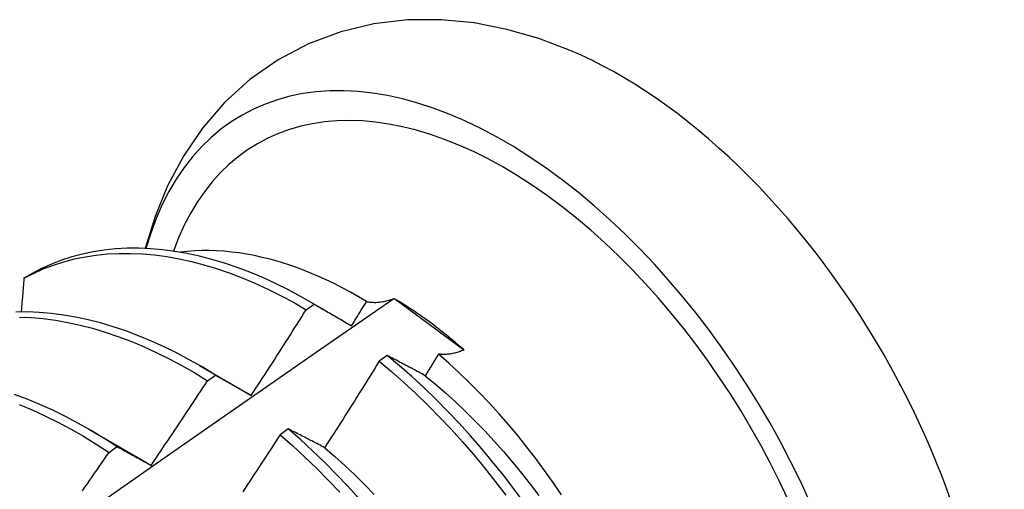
# Model space of a CAD drawing. Header units: inches. Extents: x 25 to 728, y 80 to 333.
# Tile 129 of 160: x 672.532 to 672.841, y 285.375 to 285.523. Entities that reach past the tile are written whole.
import ezdxf

# ---------------------------------------------------------------- set-up
doc = ezdxf.new("R2010")
doc.units = ezdxf.units.IN
doc.header["$MEASUREMENT"] = 0
doc.layers.add('Visible Edges(ANSI)', color=7, linetype='Continuous', lineweight=25)

msp = doc.modelspace()

# ---------------------------------------------------------------- linework, layer by layer
at = {"layer": 'Visible Edges(ANSI)'}
for p, q in [((672.53567, 285.44269), (672.5331, 285.44121)), ((672.6231, 285.43386), (672.62771, 285.43119)), ((672.64943, 285.43483), (672.64971, 285.43474)), ((672.64971, 285.43474), (672.67138, 285.41883)), ((672.62188, 285.43134), (672.62436, 285.43312)), ((672.67138, 285.41883), (672.6715, 285.41863)), ((672.64733, 285.41698), (672.64484, 285.41513)), ((672.5883, 285.41382), (672.60427, 285.40458)), ((672.59087, 285.40898), (672.59335, 285.41077)), ((672.60427, 285.40458), (672.6046, 285.40439)), ((672.5535, 285.39378), (672.56947, 285.38454)), ((672.61619, 285.39388), (672.6137, 285.39202)), ((672.55985, 285.38649), (672.56233, 285.3883))]:
    msp.add_line(p, q, dxfattribs=at)
at = {"layer": 'Visible Edges(ANSI)', "flags": 128}
for points in [[(672.70493, 285.51286), (672.69508, 285.51658), (672.68502, 285.51948), (672.67475, 285.52149), (672.6643, 285.52252), (672.65373, 285.52246), (672.64316, 285.52123), (672.63274, 285.51875), (672.62262, 285.51496), (672.61304, 285.50992), (672.60417, 285.50372), (672.5962, 285.49647), (672.58922, 285.48838), (672.58324, 285.4796), (672.57829, 285.4703), (672.57432, 285.46061), (672.57126, 285.4506)], [(672.62436, 285.43312), (672.62032, 285.43543), (672.61628, 285.43758), (672.61224, 285.43958), (672.6082, 285.44142), (672.60418, 285.4431), (672.60017, 285.44462), (672.59618, 285.44597), (672.59221, 285.44715), (672.58827, 285.44816), (672.58437, 285.44901), (672.5805, 285.44968), (672.57668, 285.45018), (672.5729, 285.45051), (672.56918, 285.45066), (672.56551, 285.45064), (672.5619, 285.45045), (672.55836, 285.45008), (672.55488, 285.44954), (672.55147, 285.44882), (672.54814, 285.44794), (672.5449, 285.44688), (672.54173, 285.44565), (672.53865, 285.44426), (672.53567, 285.44269)], [(672.64089, 285.43393), (672.63834, 285.43543), (672.63579, 285.43687), (672.63324, 285.43823), (672.63068, 285.43953), (672.62813, 285.44075), (672.62558, 285.4419), (672.62305, 285.44297), (672.62052, 285.44396), (672.618, 285.44488), (672.6155, 285.44573), (672.61301, 285.44649), (672.61053, 285.44718), (672.60806, 285.4478), (672.60562, 285.44833), (672.60318, 285.44879), (672.60077, 285.44917), (672.59838, 285.44948), (672.596, 285.4497), (672.59365, 285.44985), (672.59132, 285.44991), (672.58902, 285.4499), (672.58675, 285.44981), (672.5845, 285.44964), (672.5823, 285.44939)], [(672.5331, 285.44121), (672.5361, 285.44276), (672.53918, 285.44415), (672.54235, 285.44536), (672.54561, 285.44641), (672.54894, 285.44728), (672.55235, 285.44798), (672.55584, 285.44851), (672.55939, 285.44886), (672.563, 285.44905), (672.56667, 285.44905), (672.5704, 285.44888), (672.57418, 285.44854), (672.57801, 285.44803), (672.58188, 285.44735), (672.58579, 285.44649), (672.58972, 285.44546), (672.59369, 285.44427), (672.59769, 285.4429), (672.6017, 285.44138), (672.60572, 285.43969), (672.60976, 285.43783), (672.6138, 285.43582), (672.61784, 285.43366), (672.62188, 285.43134)], [(672.5331, 285.44121), (672.53307, 285.44077), (672.53303, 285.44033), (672.53299, 285.43989), (672.53296, 285.43945), (672.53292, 285.43901), (672.53288, 285.43857), (672.53284, 285.43813), (672.53281, 285.43769), (672.53277, 285.43725), (672.53273, 285.43681), (672.53269, 285.43637), (672.53266, 285.43593), (672.53262, 285.43549), (672.53258, 285.43505), (672.53254, 285.4346), (672.5325, 285.43416), (672.53247, 285.43372), (672.53243, 285.43328), (672.53239, 285.43284), (672.53235, 285.4324), (672.53231, 285.43196), (672.53228, 285.43151), (672.53224, 285.43107), (672.5322, 285.43063)], [(672.51107, 285.33834), (672.53414, 285.35457), (672.55721, 285.37074), (672.58027, 285.38685), (672.60333, 285.40291), (672.62638, 285.4189), (672.64943, 285.43483)], [(672.63612, 285.42627), (672.63632, 285.42659), (672.63652, 285.42691), (672.63672, 285.42723), (672.63692, 285.42755), (672.63712, 285.42787), (672.63732, 285.42818), (672.63752, 285.4285), (672.63772, 285.42882), (672.63792, 285.42914), (672.63812, 285.42946), (672.63831, 285.42978), (672.63851, 285.4301), (672.63871, 285.43042), (672.63891, 285.43074), (672.63911, 285.43105), (672.63931, 285.43137), (672.63951, 285.43169), (672.6397, 285.43201), (672.6399, 285.43233), (672.6401, 285.43265), (672.6403, 285.43297), (672.6405, 285.43329), (672.6407, 285.43361), (672.64089, 285.43393)], [(672.64089, 285.43393), (672.6412, 285.43386), (672.64151, 285.4338), (672.64182, 285.43375), (672.64214, 285.43371), (672.64246, 285.43368), (672.64279, 285.43366), (672.64313, 285.43365), (672.64346, 285.43365), (672.64381, 285.43365), (672.64415, 285.43367), (672.6445, 285.43369), (672.64486, 285.43372), (672.64522, 285.43377), (672.64558, 285.43382), (672.64595, 285.43388), (672.64632, 285.43395), (672.6467, 285.43403), (672.64708, 285.43411), (672.64746, 285.43421), (672.64785, 285.43432), (672.64824, 285.43443), (672.64864, 285.43456), (672.64903, 285.43469), (672.64943, 285.43483)], [(672.59335, 285.41077), (672.58932, 285.41322), (672.58528, 285.41552), (672.58124, 285.41767), (672.5772, 285.41966), (672.57317, 285.42149), (672.56914, 285.42316), (672.56513, 285.42466), (672.56114, 285.426), (672.55718, 285.42717), (672.55324, 285.42818), (672.54934, 285.42901), (672.54548, 285.42967), (672.54166, 285.43016), (672.53788, 285.43048), (672.53416, 285.43063), (672.5305, 285.4306)], [(672.6046, 285.40439), (672.60533, 285.4055), (672.60606, 285.40662), (672.60678, 285.40774), (672.60751, 285.40886), (672.60824, 285.40998), (672.60896, 285.41109), (672.60969, 285.41221), (672.61041, 285.41333), (672.61114, 285.41446), (672.61186, 285.41558), (672.61258, 285.4167), (672.6133, 285.41782), (672.61402, 285.41894), (672.61474, 285.42007), (672.61546, 285.42119), (672.61617, 285.42232), (672.61689, 285.42344), (672.6176, 285.42457), (672.61832, 285.4257), (672.61903, 285.42682), (672.61975, 285.42795), (672.62046, 285.42908), (672.62117, 285.43021), (672.62188, 285.43134)], [(672.62436, 285.43312), (672.62484, 285.43284), (672.62532, 285.43257), (672.6258, 285.43229), (672.62629, 285.43201), (672.62677, 285.43173), (672.62726, 285.43145), (672.62774, 285.43117), (672.62823, 285.43089), (672.62872, 285.4306), (672.62921, 285.43032), (672.62969, 285.43004), (672.63018, 285.42975), (672.63067, 285.42947), (672.63117, 285.42918), (672.63166, 285.42889), (672.63215, 285.4286), (672.63265, 285.42832), (672.63314, 285.42803), (672.63364, 285.42774), (672.63413, 285.42745), (672.63463, 285.42715), (672.63513, 285.42686), (672.63562, 285.42657), (672.63612, 285.42627)], [(672.53166, 285.42902), (672.53538, 285.42886), (672.53916, 285.42853), (672.54298, 285.42803), (672.54685, 285.42735), (672.55075, 285.4265), (672.55469, 285.42549), (672.55866, 285.4243), (672.56265, 285.42295), (672.56666, 285.42143), (672.57068, 285.41975), (672.57472, 285.41791), (672.57876, 285.41591), (672.5828, 285.41375), (672.58684, 285.41144), (672.59087, 285.40898)], [(672.6715, 285.41863), (672.67113, 285.41849), (672.67076, 285.41836), (672.6704, 285.41823), (672.67004, 285.41811), (672.66968, 285.418), (672.66932, 285.4179), (672.66897, 285.41781), (672.66862, 285.41772), (672.66827, 285.41764), (672.66793, 285.41757), (672.66759, 285.4175), (672.66725, 285.41745), (672.66692, 285.4174), (672.66659, 285.41736), (672.66626, 285.41733), (672.66594, 285.4173), (672.66562, 285.41729), (672.66531, 285.41728), (672.665, 285.41728), (672.66469, 285.41729), (672.66439, 285.4173), (672.66409, 285.41732), (672.66379, 285.41735), (672.6635, 285.41739)], [(672.64484, 285.41513), (672.64414, 285.414), (672.64343, 285.41286), (672.64272, 285.41172), (672.64202, 285.41058), (672.64131, 285.40944), (672.6406, 285.40831), (672.63989, 285.40717), (672.63918, 285.40604), (672.63847, 285.4049), (672.63775, 285.40377), (672.63704, 285.40263), (672.63633, 285.4015), (672.63561, 285.40037), (672.6349, 285.39924), (672.63418, 285.3981), (672.63346, 285.39697), (672.63274, 285.39584), (672.63202, 285.39471), (672.6313, 285.39358), (672.63058, 285.39246), (672.62986, 285.39133), (672.62914, 285.3902), (672.62842, 285.38907), (672.62769, 285.38795)], [(672.64484, 285.41513), (672.64873, 285.41187), (672.65257, 285.40847), (672.65637, 285.40496), (672.66013, 285.40132), (672.66382, 285.39758), (672.66746, 285.39373), (672.67104, 285.38978), (672.67456, 285.38572), (672.678, 285.38158), (672.68137, 285.37735), (672.68466, 285.37304)], [(672.65934, 285.41059), (672.65883, 285.41087), (672.65832, 285.41114), (672.65781, 285.41141), (672.6573, 285.41168), (672.6568, 285.41196), (672.65629, 285.41223), (672.65579, 285.4125), (672.65528, 285.41277), (672.65478, 285.41303), (672.65428, 285.4133), (672.65378, 285.41357), (672.65327, 285.41384), (672.65277, 285.4141), (672.65228, 285.41437), (672.65178, 285.41463), (672.65128, 285.41489), (672.65078, 285.41516), (672.65029, 285.41542), (672.64979, 285.41568), (672.6493, 285.41594), (672.64881, 285.4162), (672.64831, 285.41646), (672.64782, 285.41672), (672.64733, 285.41698)], [(672.69041, 285.37058), (672.68719, 285.37497), (672.6839, 285.37927), (672.68052, 285.3835), (672.67708, 285.38764), (672.67356, 285.39168), (672.66998, 285.39563), (672.66633, 285.39947), (672.66263, 285.40321), (672.65887, 285.40683), (672.65507, 285.41033), (672.65122, 285.41372), (672.64733, 285.41698)], [(672.6635, 285.41739), (672.66333, 285.41711), (672.66316, 285.41683), (672.66298, 285.41654), (672.66281, 285.41626), (672.66264, 285.41597), (672.66247, 285.41569), (672.66229, 285.41541), (672.66212, 285.41512), (672.66195, 285.41484), (672.66177, 285.41456), (672.6616, 285.41427), (672.66143, 285.41399), (672.66125, 285.41371), (672.66108, 285.41342), (672.6609, 285.41314), (672.66073, 285.41286), (672.66056, 285.41257), (672.66038, 285.41229), (672.66021, 285.41201), (672.66004, 285.41173), (672.65986, 285.41144), (672.65969, 285.41116), (672.65951, 285.41088), (672.65934, 285.41059)], [(672.7022, 285.37316), (672.69957, 285.37701), (672.69688, 285.38079), (672.69412, 285.38451), (672.6913, 285.38816), (672.68842, 285.39174), (672.68547, 285.39524), (672.68248, 285.39867), (672.67943, 285.40202), (672.67633, 285.40528), (672.67318, 285.40845), (672.66999, 285.41154), (672.66676, 285.41452), (672.6635, 285.41739)], [(672.57306, 285.38239), (672.57382, 285.38349), (672.57457, 285.38459), (672.57532, 285.38569), (672.57607, 285.3868), (672.57681, 285.3879), (672.57756, 285.38901), (672.57831, 285.39011), (672.57905, 285.39121), (672.5798, 285.39232), (672.58054, 285.39343), (672.58129, 285.39453), (672.58203, 285.39564), (672.58277, 285.39675), (672.58351, 285.39786), (672.58425, 285.39897), (672.58499, 285.40008), (672.58573, 285.40119), (672.58646, 285.4023), (672.5872, 285.40341), (672.58794, 285.40452), (672.58867, 285.40564), (672.5894, 285.40675), (672.59014, 285.40786), (672.59087, 285.40898)], [(672.59335, 285.41077), (672.59381, 285.41052), (672.59427, 285.41026), (672.59473, 285.41), (672.59519, 285.40974), (672.59566, 285.40948), (672.59612, 285.40922), (672.59658, 285.40896), (672.59705, 285.4087), (672.59752, 285.40843), (672.59798, 285.40817), (672.59845, 285.4079), (672.59892, 285.40764), (672.59939, 285.40737), (672.59986, 285.4071), (672.60033, 285.40684), (672.6008, 285.40657), (672.60127, 285.4063), (672.60174, 285.40603), (672.60222, 285.40576), (672.60269, 285.40548), (672.60317, 285.40521), (672.60364, 285.40494), (672.60412, 285.40466), (672.6046, 285.40439)], [(672.65934, 285.41059), (672.66255, 285.40794), (672.66573, 285.40518), (672.66887, 285.40232), (672.67197, 285.39937), (672.67503, 285.39633), (672.67805, 285.39321), (672.68103, 285.39), (672.68395, 285.38672), (672.68682, 285.38336), (672.68963, 285.37994), (672.69238, 285.37645), (672.69508, 285.3729)], [(672.56233, 285.3883), (672.55831, 285.39088), (672.55428, 285.39332), (672.55024, 285.39561), (672.5462, 285.39775), (672.54216, 285.39973), (672.53813, 285.40155), (672.5341, 285.40321), (672.5301, 285.40471)], [(672.53162, 285.40149), (672.53565, 285.39982), (672.53968, 285.39798), (672.54372, 285.39599), (672.54776, 285.39384), (672.5518, 285.39154), (672.55583, 285.38909), (672.55985, 285.38649)], [(672.62769, 285.38795), (672.6272, 285.3882), (672.62672, 285.38846), (672.62623, 285.38871), (672.62574, 285.38896), (672.62526, 285.38922), (672.62477, 285.38947), (672.62429, 285.38972), (672.62381, 285.38997), (672.62332, 285.39022), (672.62284, 285.39047), (672.62236, 285.39072), (672.62188, 285.39096), (672.6214, 285.39121), (672.62092, 285.39146), (672.62045, 285.3917), (672.61997, 285.39195), (672.6195, 285.39219), (672.61902, 285.39243), (672.61855, 285.39268), (672.61807, 285.39292), (672.6176, 285.39316), (672.61713, 285.3934), (672.61666, 285.39364), (672.61619, 285.39388)], [(672.63855, 285.37188), (672.63496, 285.37582), (672.63131, 285.37966), (672.62761, 285.38338), (672.62385, 285.387), (672.62004, 285.3905), (672.61619, 285.39388)], [(672.6137, 285.39202), (672.61297, 285.3909), (672.61224, 285.38978), (672.61151, 285.38865), (672.61078, 285.38753), (672.61005, 285.38641), (672.60932, 285.38529), (672.60859, 285.38417), (672.60786, 285.38305), (672.60712, 285.38193), (672.60639, 285.38081), (672.60565, 285.37969), (672.60492, 285.37857), (672.60418, 285.37746), (672.60344, 285.37634), (672.6027, 285.37522), (672.60196, 285.37411)], [(672.6137, 285.39202), (672.61755, 285.38864), (672.62135, 285.38513), (672.62511, 285.3815), (672.62881, 285.37777), (672.63245, 285.37392)], [(672.56233, 285.3883), (672.56277, 285.38806), (672.56321, 285.38782), (672.56365, 285.38758), (672.56409, 285.38734), (672.56453, 285.3871), (672.56497, 285.38686), (672.56542, 285.38662), (672.56586, 285.38638), (672.5663, 285.38614), (672.56675, 285.38589), (672.56719, 285.38565), (672.56764, 285.3854), (672.56809, 285.38516), (672.56854, 285.38491), (672.56899, 285.38466), (672.56944, 285.38441), (672.56989, 285.38416), (672.57034, 285.38391), (672.57079, 285.38366), (672.57124, 285.38341), (672.5717, 285.38315), (672.57215, 285.3829), (672.57261, 285.38265), (672.57306, 285.38239)], [(672.62769, 285.38795), (672.63087, 285.38519), (672.63402, 285.38234), (672.63713, 285.3794), (672.6402, 285.37637), (672.64322, 285.37325)], [(672.55151, 285.37443), (672.55227, 285.37553), (672.55303, 285.37662), (672.55379, 285.37771), (672.55455, 285.37881), (672.55531, 285.3799), (672.55607, 285.381), (672.55683, 285.3821), (672.55758, 285.3832), (672.55834, 285.38429), (672.55909, 285.38539), (672.55985, 285.38649)], [(672.56947, 285.38454), (672.56962, 285.38446), (672.56977, 285.38437), (672.56992, 285.38428), (672.57007, 285.38419), (672.57022, 285.38411), (672.57037, 285.38402), (672.57052, 285.38393), (672.57067, 285.38384), (672.57082, 285.38375), (672.57097, 285.38366), (672.57112, 285.38357), (672.57127, 285.38348), (672.57142, 285.38339), (672.57157, 285.3833), (672.57172, 285.38321), (672.57187, 285.38312), (672.57202, 285.38303), (672.57217, 285.38294), (672.57231, 285.38285), (672.57246, 285.38276), (672.57261, 285.38267), (672.57276, 285.38257), (672.57291, 285.38248), (672.57306, 285.38239)]]:
    msp.add_lwpolyline(points, dxfattribs=at)
at = {"layer": 'Visible Edges(ANSI)'}
for centre, major_axis, start_param, end_param in [((672.68422, 285.34879), (0.08271, -0.14363), 5.844764, 9.936668), ((672.72041, 285.36963), (-0.08271, 0.14363), 3.792594, 5.632184), ((672.68422, 285.34879), (0.07761, -0.13476), 5.914128, 9.883691), ((672.64797, 285.32792), (0.06583, -0.11431), 2.104473, 2.339513)]:
    msp.add_ellipse(centre, major_axis=major_axis, ratio=0.578093, start_param=start_param, end_param=end_param, dxfattribs=at)

doc.saveas('drawing.dxf')
